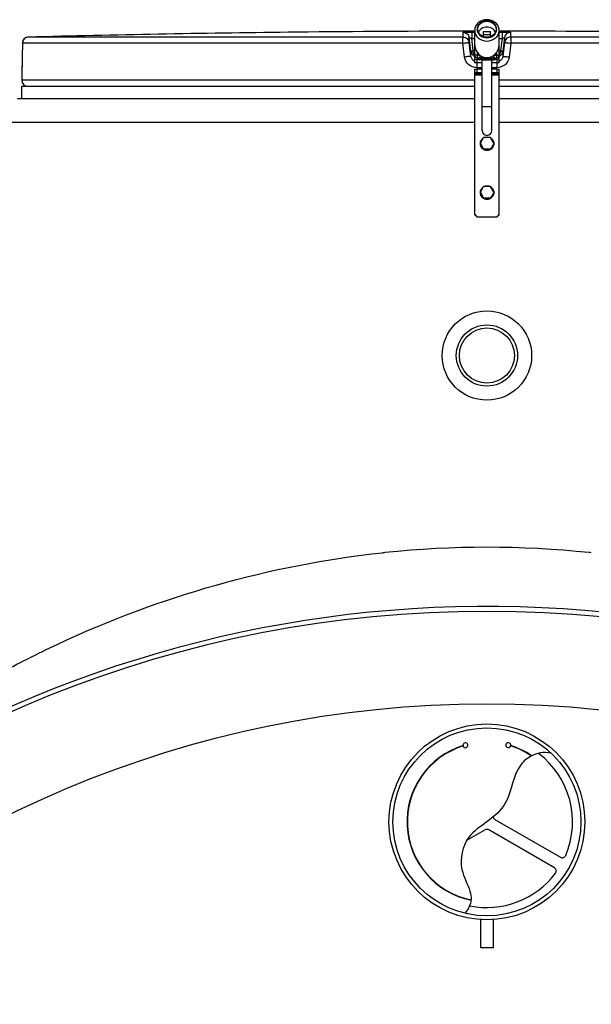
# Model space of a CAD drawing. Header units: millimetres. Extents: x 0 to 297, y 0 to 210.
# Tile 11 of 17: x 50 to 59, y 163 to 180. Entities that reach past the tile are written whole.
import ezdxf

# ---------------------------------------------------------------- set-up
doc = ezdxf.new("R2010")
doc.units = ezdxf.units.MM
doc.header["$LTSCALE"] = 16.335
doc.layers.get('0').update_dxf_attribs({"linetype": 'CONTINUOUS'})
doc.layers.add('AXES_REF', color=7, linetype='CONTINUOUS')
doc.layers.add('SURFACES', color=7, linetype='CONTINUOUS')

msp = doc.modelspace()

# ---------------------------------------------------------------- linework, layer by layer
at = {"color": 9, "linetype": 'Continuous'}
for p, q in [((57.012, 179.288), (49.908, 179.288)), ((54.296, 179.369), (54.296, 179.369)), ((57.012, 179.288), (57.012, 179.367)), ((57.112, 179.2), (57.112, 179.279)), ((57.153, 179.369), (57.154, 179.267)), ((57.153, 179.369), (57.201, 179.369)), ((57.179, 179.067), (57.154, 179.267)), ((57.154, 179.267), (57.201, 179.267)), ((57.601, 179.369), (57.648, 179.369)), ((57.601, 179.267), (57.648, 179.267)), ((57.648, 179.267), (57.623, 179.067)), ((57.648, 179.369), (57.648, 179.267)), ((57.69, 179.279), (57.69, 179.2)), ((57.789, 179.367), (57.789, 179.288)), ((64.893, 179.288), (57.789, 179.288)), ((49.811, 179.188), (49.809, 178.964)), ((49.811, 179.189), (49.811, 179.188)), ((57.007, 179.188), (49.811, 179.188)), ((57.036, 178.963), (57.007, 179.188)), ((57.14, 178.975), (57.112, 179.2)), ((57.69, 179.2), (57.662, 178.975)), ((57.794, 179.188), (57.766, 178.963)), ((64.991, 179.188), (57.794, 179.188)), ((49.809, 178.964), (49.809, 178.963)), ((49.809, 178.964), (49.809, 178.963)), ((49.809, 178.964), (49.809, 178.963)), ((57.14, 178.975), (57.14, 179.055)), ((57.179, 179.055), (57.179, 179.067)), ((57.179, 179.067), (57.201, 179.067)), ((57.241, 179.044), (57.241, 178.952)), ((57.241, 178.992), (57.288, 178.992)), ((57.288, 178.992), (57.288, 178.952)), ((57.513, 178.992), (57.513, 178.952)), ((57.513, 178.992), (57.561, 178.992)), ((57.549, 178.935), (57.542, 178.934)), ((57.561, 178.952), (57.561, 179.044)), ((57.601, 179.067), (57.623, 179.067)), ((57.623, 179.067), (57.622, 179.055)), ((57.662, 179.055), (57.662, 178.975)), ((49.802, 178.788), (49.801, 178.788)), ((57.321, 178.788), (57.237, 178.788)), ((57.565, 178.788), (57.481, 178.788)), ((57.321, 178.688), (57.201, 178.688)), ((57.321, 178.667), (57.201, 178.667)), ((57.601, 178.688), (57.481, 178.688)), ((57.601, 178.667), (57.481, 178.667)), ((57.201, 178.585), (49.801, 178.585)), ((65.001, 178.585), (57.601, 178.585)), ((49.333, 177.899), (57.201, 177.899)), ((57.601, 177.899), (65.469, 177.899)), ((57.295, 177.546), (57.295, 177.55)), ((57.513, 177.55), (57.513, 177.546)), ((57.348, 177.455), (57.348, 177.459)), ((57.351, 177.453), (57.351, 177.457)), ((57.457, 177.457), (57.457, 177.453)), ((57.46, 177.459), (57.46, 177.455)), ((57.295, 176.747), (57.295, 176.75)), ((57.348, 176.656), (57.348, 176.659)), ((57.351, 176.654), (57.351, 176.657)), ((57.457, 176.657), (57.457, 176.654)), ((57.46, 176.659), (57.46, 176.656)), ((57.513, 176.75), (57.513, 176.747))]:
    msp.add_line(p, q, dxfattribs=at)
at = {"color": 7, "linetype": 'Continuous'}
for p, q in [((54.208, 179.367), (54.156, 179.367)), ((54.292, 179.368), (54.208, 179.367)), ((54.295, 179.368), (54.291, 179.368)), ((54.296, 179.369), (54.294, 179.368)), ((54.296, 179.369), (54.296, 179.369)), ((54.296, 179.369), (54.296, 179.369)), ((57.139, 179.062), (57.112, 179.279)), ((57.341, 179.373), (57.341, 179.297)), ((57.461, 179.373), (57.341, 179.373)), ((57.461, 179.324), (57.341, 179.324)), ((57.461, 179.297), (57.461, 179.373)), ((57.69, 179.279), (57.662, 179.055)), ((49.811, 179.189), (49.809, 178.964)), ((57.201, 178.992), (57.201, 179.183)), ((57.601, 178.992), (57.601, 179.183)), ((49.809, 178.964), (49.809, 178.949)), ((49.809, 178.931), (49.809, 178.917)), ((49.809, 178.917), (49.809, 178.901)), ((57.139, 179.062), (57.14, 179.055)), ((57.139, 179.062), (57.14, 179.055)), ((57.201, 178.867), (57.201, 178.979)), ((57.201, 178.927), (57.241, 178.927)), ((57.241, 178.952), (57.302, 178.952)), ((57.241, 178.867), (57.241, 178.927)), ((57.253, 178.927), (57.241, 178.927)), ((57.302, 178.952), (57.327, 178.952)), ((57.321, 178.914), (57.32, 178.914)), ((57.321, 177.763), (57.321, 178.914)), ((57.38, 178.952), (57.4, 178.952)), ((57.4, 178.952), (57.421, 178.952)), ((57.421, 178.952), (57.466, 178.952)), ((57.466, 178.952), (57.492, 178.952)), ((57.481, 177.763), (57.481, 178.914)), ((57.492, 178.952), (57.513, 178.952)), ((57.513, 178.952), (57.561, 178.952)), ((57.561, 178.927), (57.549, 178.927)), ((57.551, 178.936), (57.551, 178.939)), ((57.561, 178.927), (57.561, 178.867)), ((57.561, 178.927), (57.601, 178.927)), ((57.601, 178.867), (57.601, 178.979)), ((49.801, 178.788), (49.801, 178.585)), ((49.805, 178.81), (49.804, 178.805)), ((49.806, 178.825), (49.805, 178.82)), ((49.805, 178.82), (49.805, 178.817)), ((49.805, 178.817), (49.805, 178.81)), ((49.807, 178.849), (49.806, 178.839)), ((49.806, 178.839), (49.806, 178.831)), ((49.806, 178.831), (49.806, 178.825)), ((49.808, 178.872), (49.807, 178.86)), ((49.807, 178.86), (49.807, 178.849)), ((49.809, 178.901), (49.808, 178.886)), ((49.808, 178.886), (49.808, 178.872)), ((57.241, 178.867), (57.201, 178.867)), ((57.201, 178.764), (57.241, 178.765)), ((57.201, 176.386), (57.201, 178.764)), ((57.321, 178.867), (57.241, 178.867)), ((57.241, 178.705), (57.241, 178.765)), ((57.321, 178.765), (57.241, 178.765)), ((57.561, 178.867), (57.481, 178.867)), ((57.561, 178.765), (57.481, 178.765)), ((57.601, 178.867), (57.561, 178.867)), ((57.561, 178.765), (57.561, 178.705)), ((57.561, 178.765), (57.601, 178.764)), ((57.601, 176.386), (57.601, 178.764)), ((57.241, 178.705), (57.201, 178.704)), ((57.321, 178.705), (57.241, 178.705)), ((57.561, 178.705), (57.481, 178.705)), ((57.601, 178.704), (57.561, 178.705)), ((49.733, 178.285), (57.201, 178.285)), ((57.601, 178.285), (65.069, 178.285)), ((57.295, 177.554), (57.348, 177.645)), ((57.457, 177.647), (57.351, 177.647)), ((57.513, 177.554), (57.46, 177.645)), ((57.295, 177.548), (57.295, 177.552)), ((57.295, 177.55), (57.348, 177.459)), ((57.295, 177.546), (57.348, 177.455)), ((57.513, 177.55), (57.46, 177.459)), ((57.513, 177.546), (57.46, 177.455)), ((57.513, 177.552), (57.513, 177.548)), ((57.457, 177.457), (57.351, 177.457)), ((57.457, 177.453), (57.351, 177.453)), ((57.295, 176.754), (57.348, 176.845)), ((57.457, 176.847), (57.351, 176.847)), ((57.513, 176.754), (57.46, 176.845)), ((57.295, 176.749), (57.295, 176.752)), ((57.295, 176.75), (57.348, 176.659)), ((57.295, 176.747), (57.348, 176.656)), ((57.457, 176.657), (57.351, 176.657)), ((57.513, 176.75), (57.46, 176.659)), ((57.513, 176.747), (57.46, 176.656)), ((57.513, 176.752), (57.513, 176.749)), ((57.457, 176.654), (57.351, 176.654)), ((57.201, 176.388), (57.241, 176.348)), ((57.241, 176.346), (57.201, 176.386)), ((57.241, 176.346), (57.241, 176.348)), ((57.561, 176.348), (57.241, 176.348)), ((57.561, 176.346), (57.241, 176.346)), ((57.561, 176.348), (57.601, 176.388)), ((57.601, 176.386), (57.561, 176.346)), ((57.561, 176.348), (57.561, 176.346)), ((57.531, 166.506), (58.603, 165.887)), ((57.371, 166.333), (57.07, 166.159)), ((58.503, 165.713), (57.431, 166.333)), ((56.224, 165.901), (56.228, 165.904)), ((56.328, 165.731), (56.324, 165.728)), ((57.301, 164.405), (57.301, 164.868)), ((57.501, 164.868), (57.501, 164.405)), ((57.501, 164.405), (57.301, 164.405))]:
    msp.add_line(p, q, dxfattribs=at)
for points in [[(49.809, 178.949), (49.809, 178.934), (49.809, 178.931)], [(57.243, 178.952), (57.244, 178.951), (57.245, 178.95)], [(57.245, 178.95), (57.246, 178.949), (57.247, 178.948), (57.248, 178.947), (57.249, 178.945), (57.249, 178.944), (57.25, 178.942), (57.25, 178.94), (57.251, 178.939), (57.251, 178.937), (57.251, 178.936)], [(57.327, 178.952), (57.356, 178.952), (57.38, 178.952)], [(57.551, 178.939), (57.551, 178.94), (57.552, 178.942), (57.552, 178.944), (57.553, 178.945), (57.554, 178.947), (57.555, 178.948), (57.556, 178.949), (57.557, 178.95), (57.558, 178.951), (57.559, 178.952), (57.559, 178.952)]]:
    msp.add_lwpolyline(points, dxfattribs=at)
for centre, radius in [((57.401, 174.085), 0.73), ((57.401, 174.085), 0.5), ((57.401, 174.085), 0.45), ((57.401, 166.465), 1.6), ((57.401, 166.465), 1.536)]:
    msp.add_circle(centre, radius, dxfattribs=at)
for centre, radius, start, end in [((49.911, 179.188), 0.1, 91.4864, 179.6295), ((57.401, -109.465), 288.85, 90.64358, 91.48637), ((54.297, 179.269), 0.1, 90.7578, 93.485), ((54.297, 179.269), 0.1, 90.763, 91.1272), ((57.401, -109.465), 288.85, 90.03967, 90.6158), ((57.401, -109.465), 288.85, 89.3842, 89.96033), ((57.241, 178.992), 0.04, 180, 270), ((57.531, 178.935), 0.02, 353.9802, 359.9917), ((57.561, 178.992), 0.04, 270, 360), ((49.901, 178.788), 0.1, 162.6494, 180), ((49.901, 178.585), 0.1, 180, 270), ((57.401, 177.763), 0.08, 180, 360), ((57.404, 177.548), 0.11, 176.6413, 177.1897), ((57.404, 177.548), 0.11, 177.1896, 178.2401), ((57.403, 177.548), 0.11, 178.2397, 179.9993), ((57.299, 177.548), 0.00399, 179.9998, 183.368), ((57.509, 177.548), 0.00398, 343.3849, 0.0107), ((57.509, 177.548), 0.00401, 330.0354, 343.4367), ((57.404, 177.548), 0.11, 2.8103, 3.3572), ((57.404, 177.548), 0.11, 1.7599, 2.8104), ((57.404, 177.548), 0.11, 0.0007, 1.7603), ((57.404, 176.749), 0.11, 176.6413, 177.1897), ((57.404, 176.749), 0.11, 177.1896, 178.2401), ((57.403, 176.749), 0.11, 178.2397, 179.9993), ((57.299, 176.749), 0.00399, 179.9998, 183.368), ((57.509, 176.749), 0.00398, 343.3849, 0.0107), ((57.509, 176.749), 0.00401, 330.0354, 343.4367), ((57.404, 176.749), 0.11, 2.8103, 3.3572), ((57.404, 176.749), 0.11, 1.7599, 2.8104), ((57.404, 176.749), 0.11, 0.0007, 1.7603), ((57.401, 150.705), 19.2, 278.2771, 261.7229), ((57.401, 150.705), 19.28, 57.5322, 125.5148), ((57.401, 166.465), 1.305, 107.3643, 258.5398), ((57.401, 166.465), 1.3, 107.3815, 258.5109), ((57.401, 166.465), 1.3, 55.9753, 72.6185), ((57.401, 166.465), 1.305, 55.8547, 72.6357), ((57.401, 166.465), 1.4, 336.8576, 53.1133), ((57.561, 166.558), 0.06, 192.191, 240), ((57.401, 166.281), 0.06, 60, 120), ((58.633, 165.939), 0.06, 240, 336.8576), ((57.401, 166.465), 1.4, 258.3986, 323.1424), ((58.473, 165.662), 0.06, 323.1424, 60)]:
    msp.add_arc(centre, radius, start, end, dxfattribs=at)
at = {"color": 9, "linetype": 'Continuous'}
for centre, radius, start, end in [((49.911, 179.187), 0.1, 92.0953, 110.7771), ((49.911, 179.188), 0.0997, 91.4903, 92.0317), ((49.911, 179.188), 0.1, 177.7325, 179.6299), ((49.911, 179.188), 0.1, 179.63, 180), ((57.279, 179.045), 0.0958, 208.852, 212.5182), ((57.274, 179.042), 0.0903, 212.549, 213.0624), ((57.272, 179.041), 0.0879, 213.0581, 214.4955), ((57.24, 179.067), 0.101, 245.9883, 247.16), ((57.27, 179.039), 0.0849, 214.4979, 215.538), ((57.262, 178.975), 0.0405, 263.3207, 267.0271), ((57.4, 179.903), 0.947, 267.2133, 270.0237), ((57.401, 179.903), 0.946, 269.9761, 272.7869), ((57.54, 178.975), 0.0405, 272.9732, 276.6785), ((57.532, 179.039), 0.0848, 324.4618, 325.4678), ((57.562, 179.067), 0.101, 292.8399, 294.0086), ((57.529, 179.041), 0.0878, 325.4707, 326.9413), ((57.523, 179.045), 0.0951, 326.9769, 331.1372), ((49.903, 178.788), 0.1, 170.9318, 179.9938), ((49.903, 178.788), 0.1, 168.2575, 170.9243), ((58.387, 178.834), 1.15, 178.3731, 178.5016), ((56.415, 178.834), 1.15, 1.4989, 1.6274), ((57.408, 154.716), 16.236, 95.9148, 96.0555), ((57.401, 154.733), 16.218, 84.1025, 95.8972), ((57.401, 154.77), 16.182, 83.9472, 84.0887)]:
    msp.add_arc(centre, radius, start, end, dxfattribs=at)
at = {"color": 7, "linetype": 'Continuous'}
msp.add_ellipse((57.401, 179.183), major_axis=(0, 0.231), ratio=0.866177, start_param=-2.544182, end_param=-2.214297, dxfattribs=at)
for points, knots in [([(57.401, 179.573), (57.351, 179.573), (57.273, 179.546), (57.212, 179.468), (57.201, 179.421), (57.201, 179.398)], [0, 0, 0, 0, 0.517696, 0.763582, 1, 1, 1, 1]), ([(57.401, 179.557), (57.361, 179.557), (57.298, 179.536), (57.25, 179.473), (57.236, 179.417), (57.25, 179.361), (57.298, 179.298), (57.361, 179.277), (57.401, 179.277)], [0, 0, 0, 0, 0.258848, 0.381791, 0.5, 0.618209, 0.741152, 1, 1, 1, 1]), ([(57.601, 179.398), (57.601, 179.421), (57.59, 179.468), (57.529, 179.546), (57.451, 179.573), (57.401, 179.573)], [0, 0, 0, 0, 0.236418, 0.482304, 1, 1, 1, 1]), ([(57.401, 179.277), (57.441, 179.277), (57.503, 179.298), (57.552, 179.361), (57.565, 179.417), (57.552, 179.473), (57.503, 179.536), (57.441, 179.557), (57.401, 179.557)], [0, 0, 0, 0, 0.258848, 0.381791, 0.5, 0.618209, 0.741152, 1, 1, 1, 1]), ([(57.201, 179.398), (57.201, 179.375), (57.212, 179.327), (57.273, 179.249), (57.351, 179.223), (57.401, 179.223)], [0, 0, 0, 0, 0.236418, 0.482304, 1, 1, 1, 1]), ([(57.401, 179.451), (57.372, 179.451), (57.314, 179.437), (57.272, 179.393), (57.261, 179.369)], [0, 0, 0, 0, 0.516656, 1, 1, 1, 1]), ([(57.54, 179.369), (57.529, 179.393), (57.487, 179.437), (57.43, 179.451), (57.401, 179.451)], [0, 0, 0, 0, 0.483344, 1, 1, 1, 1]), ([(57.401, 179.223), (57.451, 179.223), (57.529, 179.249), (57.59, 179.327), (57.601, 179.375), (57.601, 179.398)], [0, 0, 0, 0, 0.517696, 0.763582, 1, 1, 1, 1]), ([(57.201, 179.16), (57.201, 179.14), (57.209, 179.099), (57.229, 179.062), (57.241, 179.044)], [0, 0, 0, 0, 0.483194, 1, 1, 1, 1]), ([(57.561, 179.044), (57.572, 179.062), (57.593, 179.099), (57.601, 179.14), (57.601, 179.16)], [0, 0, 0, 0, 0.516806, 1, 1, 1, 1]), ([(57.32, 178.914), (57.312, 178.914), (57.298, 178.914), (57.281, 178.915), (57.268, 178.915), (57.255, 178.92), (57.251, 178.93), (57.251, 178.935)], [0, 0, 0, 0, 0.30201, 0.515354, 0.646921, 0.792321, 1, 1, 1, 1]), ([(57.401, 178.913), (57.394, 178.913), (57.367, 178.913), (57.34, 178.913), (57.321, 178.914)], [0, 0, 0, 0, 0.26786, 1, 1, 1, 1]), ([(57.481, 178.914), (57.475, 178.913), (57.448, 178.913), (57.421, 178.913), (57.401, 178.913)], [0, 0, 0, 0, 0.225319, 1, 1, 1, 1]), ([(57.551, 178.933), (57.55, 178.928), (57.545, 178.919), (57.53, 178.914), (57.509, 178.914), (57.492, 178.914), (57.481, 178.914)], [0, 0, 0, 0, 0.208643, 0.34014, 0.571814, 1, 1, 1, 1]), ([(57.294, 177.555), (57.295, 177.572), (57.306, 177.607), (57.331, 177.633), (57.346, 177.642)], [0, 0, 0, 0, 0.499962, 1, 1, 1, 1]), ([(57.355, 177.647), (57.37, 177.654), (57.404, 177.662), (57.438, 177.654), (57.453, 177.647)], [0, 0, 0, 0, 0.5, 1, 1, 1, 1]), ([(57.462, 177.642), (57.477, 177.633), (57.502, 177.607), (57.513, 177.572), (57.514, 177.555)], [0, 0, 0, 0, 0.500038, 1, 1, 1, 1]), ([(57.294, 177.548), (57.294, 177.533), (57.3, 177.505), (57.324, 177.468), (57.361, 177.444), (57.404, 177.435), (57.447, 177.444), (57.484, 177.468), (57.508, 177.505), (57.514, 177.533), (57.514, 177.548)], [0, 0, 0, 0, 0.124967, 0.249954, 0.374968, 0.5, 0.625032, 0.750046, 0.875033, 1, 1, 1, 1]), ([(57.514, 177.548), (57.514, 177.534), (57.508, 177.505), (57.484, 177.469), (57.447, 177.444), (57.404, 177.436), (57.361, 177.444), (57.324, 177.469), (57.3, 177.505), (57.294, 177.534), (57.294, 177.548)], [0, 0, 0, 0, 0.124967, 0.249954, 0.374967, 0.5, 0.625032, 0.750046, 0.875033, 1, 1, 1, 1]), ([(57.294, 176.755), (57.295, 176.773), (57.306, 176.807), (57.331, 176.833), (57.346, 176.842)], [0, 0, 0, 0, 0.499962, 1, 1, 1, 1]), ([(57.355, 176.847), (57.37, 176.855), (57.404, 176.863), (57.438, 176.855), (57.453, 176.847)], [0, 0, 0, 0, 0.5, 1, 1, 1, 1]), ([(57.462, 176.842), (57.477, 176.833), (57.502, 176.807), (57.513, 176.773), (57.514, 176.755)], [0, 0, 0, 0, 0.500038, 1, 1, 1, 1]), ([(57.514, 176.749), (57.514, 176.735), (57.508, 176.706), (57.484, 176.669), (57.447, 176.645), (57.404, 176.636), (57.361, 176.645), (57.324, 176.669), (57.3, 176.706), (57.294, 176.735), (57.294, 176.749)], [0, 0, 0, 0, 0.124967, 0.249954, 0.374967, 0.5, 0.625032, 0.750046, 0.875033, 1, 1, 1, 1]), ([(57.294, 176.748), (57.294, 176.734), (57.3, 176.705), (57.324, 176.668), (57.361, 176.644), (57.404, 176.635), (57.447, 176.644), (57.484, 176.668), (57.508, 176.705), (57.514, 176.734), (57.514, 176.748)], [0, 0, 0, 0, 0.124967, 0.249954, 0.374968, 0.5, 0.625032, 0.750046, 0.875033, 1, 1, 1, 1]), ([(58.128, 167.543), (58.06, 167.507), (57.823, 167.307), (57.81, 166.805), (57.421, 166.467), (57.03, 166.218), (56.923, 165.723), (57.117, 165.399), (57.145, 165.239), (57.142, 165.191)], [0, 0, 0, 0, 0.080315, 0.31936, 0.476987, 0.614941, 0.810197, 0.94502, 1, 1, 1, 1]), ([(58.451, 167.586), (58.392, 167.6), (58.279, 167.602), (58.176, 167.567), (58.133, 167.545)], [0, 0, 0, 0, 0.553935, 1, 1, 1, 1])]:
    msp.add_open_spline(points, degree=3, knots=knots, dxfattribs=at)
at = {"color": 9, "linetype": 'Continuous'}
for points, knots in [([(49.875, 179.281), (49.857, 179.275), (49.825, 179.25), (49.812, 179.211), (49.811, 179.192)], [0, 0, 0, 0, 0.499824, 1, 1, 1, 1]), ([(57.007, 179.188), (57.007, 179.2), (57.008, 179.224), (57.008, 179.251), (57.009, 179.269), (57.01, 179.279), (57.011, 179.284), (57.012, 179.287), (57.012, 179.288)], [0, 0, 0, 0, 0.375475, 0.695807, 0.820113, 0.91412, 0.97452, 1, 1, 1, 1]), ([(57.012, 179.367), (57.012, 179.367), (57.014, 179.367), (57.015, 179.367), (57.019, 179.367), (57.026, 179.368), (57.038, 179.368), (57.055, 179.368), (57.076, 179.368), (57.109, 179.368), (57.136, 179.368), (57.153, 179.369)], [0, 0, 0, 0, 0.004974, 0.019519, 0.043549, 0.076829, 0.169703, 0.294416, 0.446034, 0.618659, 1, 1, 1, 1]), ([(57.012, 179.367), (57.036, 179.367), (57.085, 179.349), (57.109, 179.303), (57.112, 179.279)], [0, 0, 0, 0, 0.50001, 1, 1, 1, 1]), ([(57.012, 179.288), (57.036, 179.288), (57.085, 179.27), (57.109, 179.224), (57.112, 179.2)], [0, 0, 0, 0, 0.500055, 1, 1, 1, 1]), ([(57.112, 179.279), (57.112, 179.28), (57.114, 179.278), (57.115, 179.279), (57.12, 179.277), (57.127, 179.275), (57.139, 179.272), (57.148, 179.269), (57.154, 179.267)], [0, 0, 0, 0, 0.020497, 0.081482, 0.178952, 0.307181, 0.63012, 1, 1, 1, 1]), ([(57.648, 179.369), (57.666, 179.368), (57.692, 179.368), (57.725, 179.368), (57.746, 179.368), (57.764, 179.368), (57.776, 179.368), (57.782, 179.367), (57.786, 179.367), (57.788, 179.367), (57.789, 179.367), (57.789, 179.367)], [0, 0, 0, 0, 0.381339, 0.553964, 0.705582, 0.830295, 0.92317, 0.95645, 0.980481, 0.995026, 1, 1, 1, 1]), ([(57.648, 179.267), (57.653, 179.269), (57.663, 179.272), (57.674, 179.275), (57.682, 179.277), (57.686, 179.279), (57.688, 179.278), (57.69, 179.28), (57.69, 179.279)], [0, 0, 0, 0, 0.369878, 0.692817, 0.821046, 0.918517, 0.979503, 1, 1, 1, 1]), ([(57.789, 179.367), (57.766, 179.367), (57.717, 179.349), (57.693, 179.303), (57.69, 179.279)], [0, 0, 0, 0, 0.50001, 1, 1, 1, 1]), ([(57.789, 179.288), (57.766, 179.288), (57.717, 179.27), (57.693, 179.224), (57.69, 179.2)], [0, 0, 0, 0, 0.500055, 1, 1, 1, 1]), ([(57.789, 179.288), (57.79, 179.287), (57.79, 179.284), (57.791, 179.279), (57.792, 179.269), (57.793, 179.251), (57.794, 179.224), (57.794, 179.2), (57.794, 179.188)], [0, 0, 0, 0, 0.02548, 0.08588, 0.179887, 0.304193, 0.624525, 1, 1, 1, 1]), ([(57.007, 179.188), (57.02, 179.19), (57.04, 179.192), (57.064, 179.195), (57.08, 179.197), (57.093, 179.198), (57.101, 179.199), (57.107, 179.2), (57.109, 179.2), (57.111, 179.201), (57.112, 179.2)], [0, 0, 0, 0, 0.377974, 0.55061, 0.702767, 0.828238, 0.921901, 0.955556, 0.979938, 1, 1, 1, 1]), ([(57.69, 179.2), (57.69, 179.201), (57.692, 179.2), (57.695, 179.2), (57.7, 179.199), (57.709, 179.198), (57.722, 179.197), (57.737, 179.195), (57.762, 179.192), (57.781, 179.19), (57.794, 179.188)], [0, 0, 0, 0, 0.020062, 0.044444, 0.078099, 0.171762, 0.297233, 0.44939, 0.622026, 1, 1, 1, 1]), ([(49.809, 178.963), (49.809, 178.947), (49.809, 178.895), (49.807, 178.843), (49.805, 178.808)], [0, 0, 0, 0, 0.311134, 1, 1, 1, 1]), ([(57.14, 178.975), (57.139, 178.976), (57.137, 178.975), (57.135, 178.975), (57.13, 178.974), (57.121, 178.974), (57.108, 178.972), (57.092, 178.97), (57.068, 178.967), (57.049, 178.965), (57.036, 178.963)], [0, 0, 0, 0, 0.020038, 0.044396, 0.078019, 0.171604, 0.296994, 0.449097, 0.621732, 1, 1, 1, 1]), ([(57.237, 178.788), (57.189, 178.788), (57.091, 178.823), (57.042, 178.916), (57.036, 178.963)], [0, 0, 0, 0, 0.500213, 1, 1, 1, 1]), ([(57.139, 179.062), (57.139, 179.062), (57.14, 179.062), (57.142, 179.063), (57.146, 179.063), (57.153, 179.064), (57.164, 179.066), (57.173, 179.067), (57.179, 179.067)], [0, 0, 0, 0, 0.019574, 0.076687, 0.16921, 0.293598, 0.617816, 1, 1, 1, 1]), ([(57.14, 179.055), (57.14, 179.053), (57.146, 179.053), (57.153, 179.053), (57.165, 179.053), (57.174, 179.054), (57.179, 179.055)], [0, 0, 0, 0, 0.086224, 0.30226, 0.62231, 1, 1, 1, 1]), ([(57.14, 179.055), (57.142, 179.037), (57.156, 179.004), (57.184, 178.982), (57.199, 178.975)], [0, 0, 0, 0, 0.517313, 1, 1, 1, 1]), ([(57.201, 178.895), (57.185, 178.902), (57.156, 178.924), (57.142, 178.958), (57.14, 178.975)], [0, 0, 0, 0, 0.499787, 1, 1, 1, 1]), ([(57.195, 178.999), (57.193, 179.003), (57.185, 179.021), (57.181, 179.04), (57.179, 179.055)], [0, 0, 0, 0, 0.226249, 1, 1, 1, 1]), ([(57.241, 178.992), (57.236, 178.992), (57.226, 178.992), (57.215, 178.992), (57.208, 178.992), (57.204, 178.992), (57.202, 178.992), (57.201, 178.992), (57.201, 178.992)], [0, 0, 0, 0, 0.382502, 0.706742, 0.831062, 0.923466, 0.980449, 1, 1, 1, 1]), ([(57.257, 178.935), (57.255, 178.935), (57.254, 178.936), (57.251, 178.936), (57.251, 178.936)], [0, 0, 0, 0, 0.735678, 1, 1, 1, 1]), ([(57.26, 178.934), (57.257, 178.935), (57.255, 178.935), (57.251, 178.935), (57.251, 178.935)], [0, 0, 0, 0, 0.744261, 1, 1, 1, 1]), ([(57.401, 178.933), (57.386, 178.933), (57.339, 178.933), (57.291, 178.933), (57.26, 178.934)], [0, 0, 0, 0, 0.320586, 1, 1, 1, 1]), ([(57.354, 178.958), (57.355, 178.957), (57.357, 178.954), (57.361, 178.952), (57.363, 178.952)], [0, 0, 0, 0, 0.300178, 1, 1, 1, 1]), ([(57.542, 178.934), (57.535, 178.934), (57.488, 178.933), (57.44, 178.933), (57.401, 178.933)], [0, 0, 0, 0, 0.155031, 1, 1, 1, 1]), ([(57.447, 178.958), (57.447, 178.957), (57.444, 178.954), (57.441, 178.952), (57.438, 178.952)], [0, 0, 0, 0, 0.300181, 1, 1, 1, 1]), ([(57.551, 178.936), (57.551, 178.936), (57.548, 178.936), (57.546, 178.935), (57.545, 178.935)], [0, 0, 0, 0, 0.264323, 1, 1, 1, 1]), ([(57.551, 178.935), (57.551, 178.935), (57.55, 178.935), (57.549, 178.935), (57.549, 178.935)], [0, 0, 0, 0, 0.265022, 1, 1, 1, 1]), ([(57.561, 178.992), (57.566, 178.992), (57.575, 178.992), (57.586, 178.992), (57.593, 178.992), (57.597, 178.992), (57.599, 178.992), (57.601, 178.992), (57.601, 178.992)], [0, 0, 0, 0, 0.382502, 0.706742, 0.831062, 0.923466, 0.980449, 1, 1, 1, 1]), ([(57.766, 178.963), (57.76, 178.916), (57.711, 178.823), (57.612, 178.788), (57.565, 178.788)], [0, 0, 0, 0, 0.499788, 1, 1, 1, 1]), ([(57.662, 178.975), (57.66, 178.958), (57.646, 178.924), (57.617, 178.902), (57.601, 178.895)], [0, 0, 0, 0, 0.500214, 1, 1, 1, 1]), ([(57.603, 178.975), (57.618, 178.982), (57.646, 179.004), (57.659, 179.037), (57.662, 179.055)], [0, 0, 0, 0, 0.482687, 1, 1, 1, 1]), ([(57.622, 179.055), (57.622, 179.05), (57.619, 179.03), (57.613, 179.011), (57.606, 178.999)], [0, 0, 0, 0, 0.271551, 1, 1, 1, 1]), ([(57.622, 179.055), (57.627, 179.054), (57.636, 179.053), (57.649, 179.053), (57.656, 179.053), (57.662, 179.053), (57.662, 179.055)], [0, 0, 0, 0, 0.37769, 0.69774, 0.913776, 1, 1, 1, 1]), ([(57.623, 179.067), (57.628, 179.067), (57.637, 179.066), (57.648, 179.064), (57.655, 179.063), (57.659, 179.063), (57.661, 179.062), (57.663, 179.062), (57.663, 179.062)], [0, 0, 0, 0, 0.382184, 0.706402, 0.83079, 0.923313, 0.980426, 1, 1, 1, 1]), ([(57.662, 178.975), (57.662, 178.976), (57.664, 178.975), (57.667, 178.975), (57.672, 178.974), (57.681, 178.974), (57.694, 178.972), (57.709, 178.97), (57.734, 178.967), (57.753, 178.965), (57.766, 178.963)], [0, 0, 0, 0, 0.020038, 0.044396, 0.078019, 0.171604, 0.296994, 0.449097, 0.621732, 1, 1, 1, 1]), ([(49.805, 178.808), (49.805, 178.805), (49.804, 178.8), (49.804, 178.793), (49.803, 178.79), (49.803, 178.788), (49.802, 178.788)], [0, 0, 0, 0, 0.430011, 0.74165, 0.931623, 1, 1, 1, 1]), ([(57.238, 178.864), (57.238, 178.859), (57.237, 178.833), (57.237, 178.808), (57.237, 178.788)], [0, 0, 0, 0, 0.205486, 1, 1, 1, 1]), ([(57.564, 178.864), (57.564, 178.859), (57.564, 178.833), (57.565, 178.808), (57.565, 178.788)], [0, 0, 0, 0, 0.205486, 1, 1, 1, 1]), ([(57.321, 178.156), (57.321, 178.155), (57.324, 178.156), (57.327, 178.155), (57.335, 178.155), (57.345, 178.154), (57.357, 178.154), (57.376, 178.154), (57.391, 178.154), (57.401, 178.154)], [0, 0, 0, 0, 0.019545, 0.076522, 0.168936, 0.293263, 0.444742, 0.617511, 1, 1, 1, 1]), ([(57.401, 178.154), (57.411, 178.154), (57.426, 178.154), (57.445, 178.154), (57.457, 178.154), (57.466, 178.155), (57.474, 178.155), (57.478, 178.156), (57.481, 178.155), (57.481, 178.156)], [0, 0, 0, 0, 0.382489, 0.555258, 0.706737, 0.831064, 0.923478, 0.980455, 1, 1, 1, 1]), ([(49.428, 168.882), (49.74, 169.053), (51.697, 170.049), (53.864, 170.667), (55.695, 170.862)], [0, 0, 0, 0, 0.161976, 1, 1, 1, 1])]:
    msp.add_open_spline(points, degree=3, knots=knots, dxfattribs=at)
at = {"color": 7, "linetype": 'Continuous'}
for points in [[(57.241, 179.044), (57.254, 179.024), (57.27, 179.006), (57.288, 178.992)], [(57.288, 178.992), (57.308, 178.976), (57.33, 178.965), (57.354, 178.958)], [(57.447, 178.958), (57.471, 178.965), (57.494, 178.976), (57.513, 178.992)], [(57.351, 177.647), (57.35, 177.647), (57.348, 177.646), (57.348, 177.645)], [(57.46, 177.645), (57.459, 177.646), (57.458, 177.647), (57.457, 177.647)], [(57.295, 177.554), (57.295, 177.553), (57.295, 177.552), (57.295, 177.552)], [(57.295, 177.552), (57.295, 177.551), (57.295, 177.55), (57.295, 177.55)], [(57.295, 177.546), (57.295, 177.547), (57.295, 177.548), (57.295, 177.548)], [(57.513, 177.552), (57.513, 177.552), (57.513, 177.553), (57.513, 177.554)], [(57.513, 177.55), (57.513, 177.55), (57.513, 177.551), (57.513, 177.552)], [(57.348, 177.459), (57.348, 177.457), (57.35, 177.457), (57.351, 177.457)], [(57.351, 177.453), (57.35, 177.453), (57.348, 177.454), (57.348, 177.455)], [(57.457, 177.457), (57.458, 177.457), (57.459, 177.457), (57.46, 177.459)], [(57.46, 177.455), (57.459, 177.454), (57.458, 177.453), (57.457, 177.453)], [(57.351, 176.847), (57.35, 176.847), (57.348, 176.847), (57.348, 176.845)], [(57.46, 176.845), (57.459, 176.847), (57.458, 176.847), (57.457, 176.847)], [(57.295, 176.754), (57.295, 176.754), (57.295, 176.753), (57.295, 176.752)], [(57.295, 176.752), (57.295, 176.752), (57.295, 176.751), (57.295, 176.75)], [(57.295, 176.747), (57.295, 176.747), (57.295, 176.748), (57.295, 176.749)], [(57.348, 176.659), (57.348, 176.658), (57.35, 176.657), (57.351, 176.657)], [(57.351, 176.654), (57.35, 176.654), (57.348, 176.654), (57.348, 176.656)], [(57.457, 176.657), (57.458, 176.657), (57.459, 176.658), (57.46, 176.659)], [(57.46, 176.656), (57.459, 176.654), (57.458, 176.654), (57.457, 176.654)], [(57.513, 176.752), (57.513, 176.753), (57.513, 176.754), (57.513, 176.754)], [(57.513, 176.75), (57.513, 176.751), (57.513, 176.752), (57.513, 176.752)], [(57.141, 165.186), (57.136, 165.117), (57.107, 165.047), (57.039, 164.973)]]:
    msp.add_open_spline(points, degree=3, dxfattribs=at)
at = {"color": 9, "linetype": 'Continuous'}
for points in [[(57.249, 178.952), (57.255, 178.949), (57.26, 178.941), (57.26, 178.934)], [(57.553, 178.952), (57.546, 178.949), (57.542, 178.941), (57.542, 178.934)]]:
    msp.add_open_spline(points, degree=3, dxfattribs=at)
at = {"layer": 'AXES_REF', "color": 7, "linetype": 'Continuous'}
for p, q in [((57.201, 179.183), (57.201, 179.398)), ((57.601, 179.183), (57.601, 179.398)), ((57.201, 178.992), (57.201, 178.979)), ((57.251, 178.936), (57.251, 178.935)), ((57.551, 178.936), (57.551, 178.935)), ((57.601, 178.992), (57.601, 178.979)), ((49.801, 178.285), (49.801, 178.485)), ((49.801, 178.485), (57.201, 178.485)), ((57.601, 178.485), (65.001, 178.485))]:
    msp.add_line(p, q, dxfattribs=at)
at = {"layer": 'AXES_REF', "color": 9, "linetype": 'Continuous'}
msp.add_circle((57.401, 150.705), 17.689, dxfattribs=at)
at = {"layer": 'AXES_REF', "color": 7, "linetype": 'Continuous'}
for points, knots in [([(57.251, 179.417), (57.251, 179.434), (57.259, 179.47), (57.305, 179.528), (57.363, 179.548), (57.401, 179.548)], [0, 0, 0, 0, 0.236417, 0.482301, 1, 1, 1, 1]), ([(57.401, 179.548), (57.438, 179.548), (57.497, 179.528), (57.542, 179.47), (57.551, 179.434), (57.551, 179.417)], [0, 0, 0, 0, 0.517699, 0.763583, 1, 1, 1, 1]), ([(57.341, 179.297), (57.333, 179.3), (57.304, 179.313), (57.28, 179.336), (57.268, 179.357)], [0, 0, 0, 0, 0.259792, 1, 1, 1, 1]), ([(57.534, 179.357), (57.53, 179.35), (57.511, 179.324), (57.483, 179.305), (57.461, 179.297)], [0, 0, 0, 0, 0.243504, 1, 1, 1, 1]), ([(57.203, 178.979), (57.202, 178.979), (57.202, 178.979), (57.201, 178.979), (57.201, 178.979)], [0, 0, 0, 0, 0.7313, 1, 1, 1, 1]), ([(57.598, 178.979), (57.599, 178.979), (57.6, 178.979), (57.601, 178.979), (57.601, 178.979)], [0, 0, 0, 0, 0.7313, 1, 1, 1, 1]), ([(57.321, 178.7), (57.318, 178.7), (57.313, 178.7), (57.306, 178.7), (57.303, 178.699), (57.301, 178.699), (57.301, 178.698)], [0, 0, 0, 0, 0.425814, 0.738554, 0.930667, 1, 1, 1, 1]), ([(57.301, 178.698), (57.301, 178.698), (57.303, 178.698), (57.306, 178.697), (57.313, 178.697), (57.318, 178.697), (57.321, 178.696)], [0, 0, 0, 0, 0.069333, 0.261446, 0.574186, 1, 1, 1, 1]), ([(57.501, 178.698), (57.501, 178.699), (57.498, 178.699), (57.495, 178.7), (57.488, 178.7), (57.484, 178.7), (57.481, 178.7)], [0, 0, 0, 0, 0.069333, 0.261446, 0.574186, 1, 1, 1, 1]), ([(57.481, 178.696), (57.484, 178.697), (57.488, 178.697), (57.495, 178.697), (57.498, 178.698), (57.501, 178.698), (57.501, 178.698)], [0, 0, 0, 0, 0.425814, 0.738554, 0.930667, 1, 1, 1, 1])]:
    msp.add_open_spline(points, degree=3, knots=knots, dxfattribs=at)
for points in [[(57.268, 179.357), (57.257, 179.375), (57.251, 179.396), (57.251, 179.417)], [(57.551, 179.417), (57.551, 179.396), (57.545, 179.375), (57.534, 179.357)], [(57.401, 179.286), (57.38, 179.286), (57.36, 179.289), (57.341, 179.297)], [(57.461, 179.297), (57.442, 179.289), (57.421, 179.286), (57.401, 179.286)]]:
    msp.add_open_spline(points, degree=3, dxfattribs=at)
at = {"layer": 'SURFACES', "color": 7, "linetype": 'Continuous'}
for centre, start, end in [((57.051, 167.717), 196.5, 189.3115), ((57.751, 167.717), 350.6885, 343.5)]:
    msp.add_arc(centre, 0.04, start, end, dxfattribs=at)

doc.saveas('drawing.dxf')
